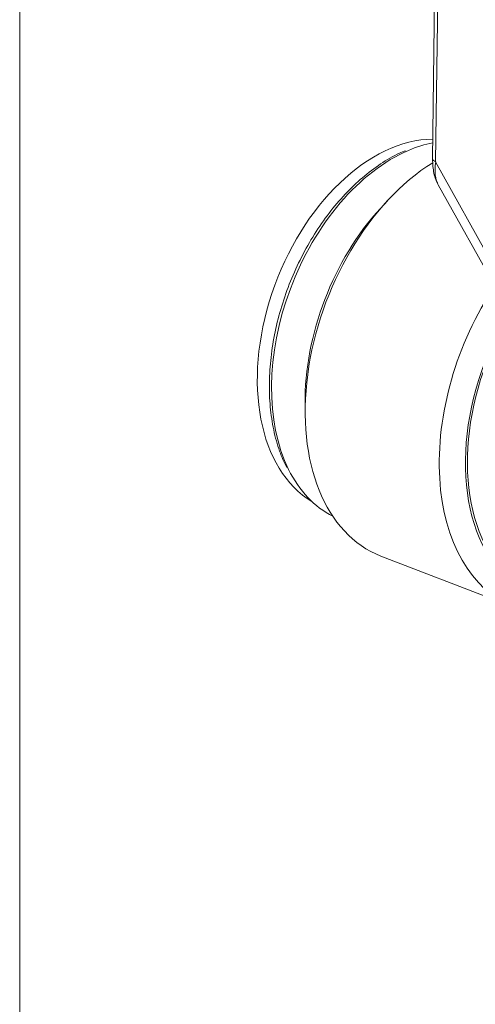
# Model space of a CAD drawing. Header units: millimetres. Extents: x 4 to 836, y 3 to 589.
# Tile 2 of 94: x 173 to 185, y 116 to 142. Entities that reach past the tile are written whole.
import ezdxf

# ---------------------------------------------------------------- set-up
doc = ezdxf.new("R2010")
doc.units = ezdxf.units.MM
doc.layers.add('1', color=7, linetype='Continuous', true_color=0xffffff)

msp = doc.modelspace()

# ---------------------------------------------------------------- linework, layer by layer
at = {"layer": '1', "color": 251, "linetype": 'Continuous', "lineweight": 18}
msp.add_line((172.88, 100.016), (172.88, 218.172), dxfattribs=at)
at = {"layer": '1', "color": 27, "linetype": 'Continuous', "lineweight": 13}
for p, q in [((184.239, 148.07), (184.121, 138.487)), ((184.121, 138.487), (185.679, 135.695))]:
    msp.add_line(p, q, dxfattribs=at)
at = {"layer": '1', "color": 27, "linetype": 'Continuous', "lineweight": 18}
for p, q in [((184.153, 147.789), (184.04, 138.566)), ((184.19, 137.868), (185.839, 134.913)), ((182.818, 137.438), (182.627, 137.232)), ((180.593, 131.941), (180.596, 131.66)), ((182.64, 127.842), (186.228, 126.462))]:
    msp.add_line(p, q, dxfattribs=at)
at = {"layer": '1', "color": 18, "linetype": 'Continuous', "lineweight": 18}
msp.add_ellipse((182.998, 134.051), major_axis=(1.885, 4.9), ratio=0.648836, start_param=0.247661, end_param=3.031897, dxfattribs=at)
at = {"layer": '1', "color": 27, "linetype": 'Continuous', "lineweight": 18}
for centre, major_axis, ratio, start_param, end_param in [((183.488, 133.864), (1.938, 5.04), 0.648836, 0.387996, 0.56206), ((184.767, 133.373), (2.127, 5.53), 0.648836, 0.710206, 3.141504), ((184.833, 138.767), (0.475, 1.061), 0.52146, 2.060418, 2.770617), ((184.411, 133.509), (-1.947, -5.063), 0.648836, 4.162718, 5.261981), ((188.389, 131.979), (-2.127, -5.53), 0.648836, 4.371437, 6.27377), ((188.744, 131.843), (1.947, 5.063), 0.648836, 1.291498, 2.791511), ((188.744, 131.843), (1.92, 4.993), 0.648836, 1.295818, 2.753321), ((183.488, 133.864), (1.938, 5.04), 0.648836, 2.603212, 3.076119)]:
    msp.add_ellipse(centre, major_axis=major_axis, ratio=ratio, start_param=start_param, end_param=end_param, dxfattribs=at)
at = {"layer": '1', "color": 27, "linetype": 'Continuous', "lineweight": 13}
for centre, major_axis, ratio, start_param, end_param in [((183.488, 133.864), (1.938, 5.04), 0.648836, 0.56206, 2.603212), ((184.34, 138.562), (0.3, -0.004), 0.377404, 3.141581, 3.901174)]:
    msp.add_ellipse(centre, major_axis=major_axis, ratio=ratio, start_param=start_param, end_param=end_param, dxfattribs=at)
at = {"layer": '1', "color": 27, "linetype": 'Continuous', "lineweight": 18}
for points, knots in [([(183.31, 138.79), (183.254, 138.77), (183.026, 138.68), (182.631, 138.443), (182.139, 138.074), (181.67, 137.626), (181.233, 137.113), (180.836, 136.542), (180.487, 135.924), (180.189, 135.27), (179.95, 134.591), (179.773, 133.9), (179.661, 133.207), (179.617, 132.526), (179.641, 131.867), (179.734, 131.244), (179.885, 130.694), (180.023, 130.375), (180.095, 130.237)], [0, 0, 0, 0, 0.021554, 0.087157, 0.152988, 0.218923, 0.28487, 0.350797, 0.416699, 0.482585, 0.548471, 0.614372, 0.680303, 0.746281, 0.812319, 0.87842, 0.944567, 1, 1, 1, 1]), ([(184.04, 138.566), (184.039, 138.496), (184.048, 138.305), (184.086, 138.075), (184.16, 137.938), (184.181, 137.904)], [0, 0, 0, 0, 0.28766, 0.816238, 1, 1, 1, 1])]:
    msp.add_open_spline(points, degree=3, knots=knots, dxfattribs=at)

doc.saveas('drawing.dxf')
